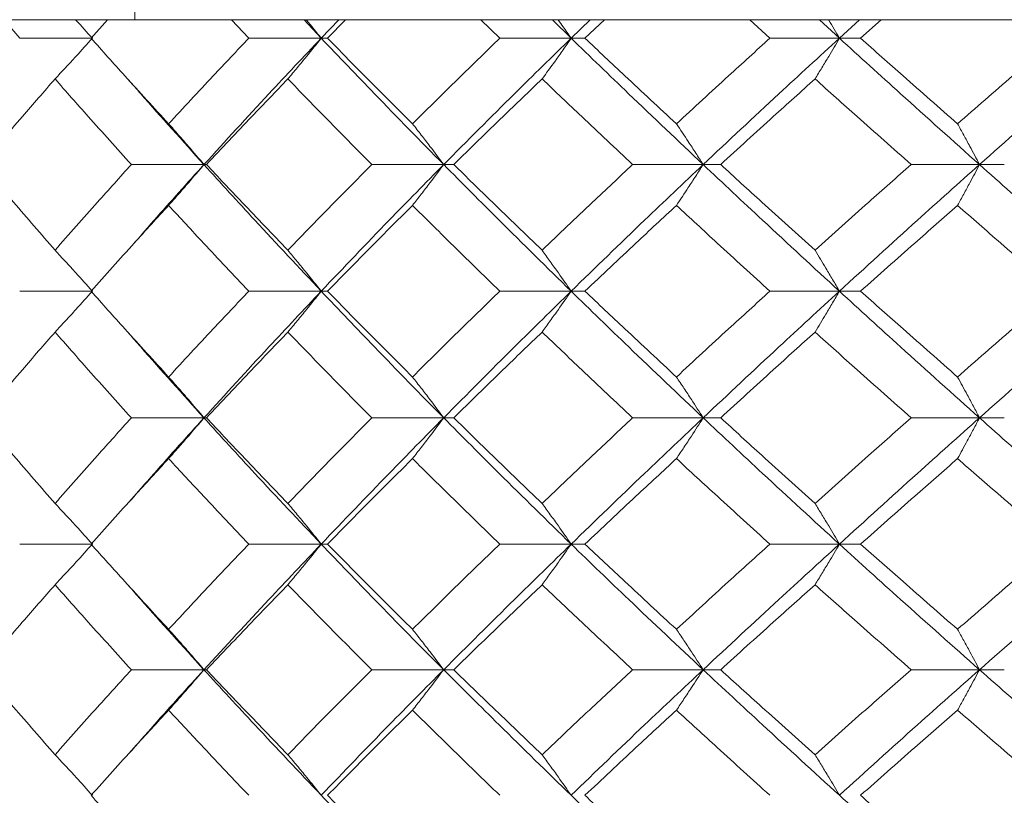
# Model space of a CAD drawing. Header units: inches. Extents: x -4.1 to 22.6, y -10.2 to 17.8.
# Tile 79 of 142: x 11.395 to 11.87, y -0.082 to 0.292. Entities that reach past the tile are written whole.
import ezdxf

# ---------------------------------------------------------------- set-up
doc = ezdxf.new("R2010")
doc.units = ezdxf.units.IN
doc.header["$MEASUREMENT"] = 0

msp = doc.modelspace()

# ---------------------------------------------------------------- linework, layer by layer
at = {"color": 7, "linetype": 'Continuous', "lineweight": 15}
for p, q in [((11.45074, 0.54188), (11.45074, 0.29202)), ((11.45451, 0.29188), (10.72591, 0.29188)), ((11.39519, 0.28306), (11.38766, 0.29188)), ((11.42962, 0.28306), (11.43758, 0.29188)), ((11.45074, 0.29202), (11.45451, 0.29188)), ((11.45451, 0.29188), (11.74002, 0.29188)), ((11.50574, 0.28306), (11.49739, 0.29188)), ((11.54067, 0.28306), (11.53237, 0.29188)), ((11.54067, 0.28306), (11.54918, 0.29188)), ((11.54371, 0.28306), (11.55245, 0.29188)), ((11.62684, 0.28306), (11.61776, 0.29188)), ((11.66126, 0.28306), (11.65225, 0.29188)), ((11.66126, 0.28306), (11.67045, 0.29188)), ((11.66794, 0.28306), (11.67735, 0.29188)), ((11.74002, 0.29188), (11.73652, 0.29202)), ((13.19724, 0.29188), (11.74002, 0.29188)), ((11.75717, 0.28306), (11.74746, 0.29188)), ((11.7907, 0.28306), (11.78108, 0.29188)), ((11.7907, 0.28306), (11.80046, 0.29188)), ((11.80094, 0.28306), (11.81093, 0.29188)), ((11.43024, 0.28306), (11.39519, 0.28306)), ((11.54067, 0.28306), (11.50574, 0.28306)), ((11.54067, 0.28306), (11.54371, 0.28306)), ((11.62684, 0.28306), (11.66126, 0.28306)), ((11.66794, 0.28306), (11.66126, 0.28306)), ((11.7907, 0.28306), (11.75717, 0.28306)), ((11.7907, 0.28306), (11.80094, 0.28306)), ((11.4841, 0.2221), (11.44907, 0.2221)), ((11.4841, 0.2221), (11.48531, 0.2221)), ((11.59977, 0.2221), (11.56505, 0.2221)), ((11.59977, 0.2221), (11.60464, 0.2221)), ((11.69094, 0.2221), (11.72496, 0.2221)), ((11.73343, 0.2221), (11.72496, 0.2221)), ((11.85829, 0.2221), (11.82534, 0.2221)), ((11.85829, 0.2221), (11.87027, 0.2221)), ((11.44746, 0.18088), (11.44743, 0.18088)), ((11.43024, 0.16098), (11.39519, 0.16098)), ((11.54067, 0.16098), (11.50574, 0.16098)), ((11.54067, 0.16098), (11.54371, 0.16098)), ((11.66126, 0.16098), (11.62684, 0.16098)), ((11.66126, 0.16098), (11.66794, 0.16098)), ((11.75717, 0.16098), (11.7907, 0.16098)), ((11.80094, 0.16098), (11.7907, 0.16098)), ((11.4841, 0.09986), (11.44907, 0.09986)), ((11.4841, 0.09986), (11.48531, 0.09986)), ((11.59977, 0.09986), (11.56505, 0.09986)), ((11.59977, 0.09986), (11.60464, 0.09986)), ((11.72496, 0.09986), (11.69094, 0.09986)), ((11.72496, 0.09986), (11.73343, 0.09986)), ((11.82534, 0.09986), (11.85829, 0.09986)), ((11.87027, 0.09986), (11.85829, 0.09986)), ((11.44746, 0.05871), (11.44743, 0.05871)), ((11.43024, 0.0389), (11.39519, 0.0389)), ((11.54067, 0.0389), (11.50574, 0.0389)), ((11.54067, 0.0389), (11.54371, 0.0389)), ((11.66126, 0.0389), (11.62684, 0.0389)), ((11.66126, 0.0389), (11.66794, 0.0389)), ((11.7907, 0.0389), (11.75717, 0.0389)), ((11.7907, 0.0389), (11.80094, 0.0389)), ((11.4841, -0.02172), (11.44907, -0.02172)), ((11.4841, -0.02172), (11.48531, -0.02172)), ((11.59977, -0.02172), (11.56505, -0.02172)), ((11.59977, -0.02172), (11.60464, -0.02172)), ((11.72496, -0.02172), (11.69094, -0.02172)), ((11.72496, -0.02172), (11.73343, -0.02172)), ((11.85829, -0.02172), (11.82534, -0.02172)), ((11.85829, -0.02172), (11.87027, -0.02172)), ((11.44746, -0.06257), (11.44743, -0.06257))]:
    msp.add_line(p, q, dxfattribs=at)
for points, knots in [([(11.42226, 0.29188), (11.42229, 0.29185), (11.42497, 0.28894), (11.42762, 0.28599), (11.43024, 0.28306)], [0, 0, 0, 0, 0.010766, 1, 1, 1, 1]), ([(11.53353, 0.29188), (11.53356, 0.29185), (11.53596, 0.28894), (11.53832, 0.28599), (11.54067, 0.28306)], [0, 0, 0, 0, 0.010766, 1, 1, 1, 1]), ([(11.66126, 0.28306), (11.65997, 0.28491), (11.65791, 0.28787), (11.65583, 0.29079), (11.65505, 0.29188)], [0, 0, 0, 0, 0.62583, 1, 1, 1, 1]), ([(11.78549, 0.29188), (11.78551, 0.29185), (11.78726, 0.28894), (11.78899, 0.28599), (11.7907, 0.28306)], [0, 0, 0, 0, 0.0107661, 1, 1, 1, 1]), ([(11.41225, 0.26343), (11.41394, 0.26523), (11.41731, 0.26884), (11.42332, 0.27537), (11.42761, 0.28014), (11.43024, 0.28306)], [0, 0, 0, 0, 0.279168, 0.558336, 1, 1, 1, 1]), ([(11.46705, 0.24179), (11.45997, 0.2495), (11.44735, 0.26327), (11.43503, 0.27702), (11.42962, 0.28306)], [0, 0, 0, 0, 0.560339, 1, 1, 1, 1]), ([(11.46705, 0.24179), (11.47419, 0.2495), (11.48693, 0.26327), (11.5, 0.27702), (11.50574, 0.28306)], [0, 0, 0, 0, 0.560339, 1, 1, 1, 1]), ([(11.4841, 0.2221), (11.49449, 0.2335), (11.51302, 0.25384), (11.53222, 0.27414), (11.54067, 0.28306)], [0, 0, 0, 0, 0.560458, 1, 1, 1, 1]), ([(11.52459, 0.26343), (11.5261, 0.26523), (11.52911, 0.26884), (11.53448, 0.27537), (11.53832, 0.28014), (11.54067, 0.28306)], [0, 0, 0, 0, 0.279168, 0.558336, 1, 1, 1, 1]), ([(11.59977, 0.2221), (11.58857, 0.2335), (11.56858, 0.25384), (11.54919, 0.27414), (11.54067, 0.28306)], [0, 0, 0, 0, 0.560458, 1, 1, 1, 1]), ([(11.58472, 0.24179), (11.57699, 0.2495), (11.56319, 0.26327), (11.54966, 0.27702), (11.54371, 0.28306)], [0, 0, 0, 0, 0.560339, 1, 1, 1, 1]), ([(11.58472, 0.24179), (11.59251, 0.2495), (11.60642, 0.26327), (11.6206, 0.27702), (11.62684, 0.28306)], [0, 0, 0, 0, 0.560339, 1, 1, 1, 1]), ([(11.59977, 0.2221), (11.6111, 0.2335), (11.63131, 0.25384), (11.65211, 0.27414), (11.66126, 0.28306)], [0, 0, 0, 0, 0.560458, 1, 1, 1, 1]), ([(11.66126, 0.28306), (11.65997, 0.28121), (11.65739, 0.27751), (11.65273, 0.27095), (11.64935, 0.26628), (11.64727, 0.26343)], [0, 0, 0, 0, 0.2791678, 0.5583357, 1, 1, 1, 1]), ([(11.72496, 0.2221), (11.71292, 0.2335), (11.69145, 0.25384), (11.67048, 0.27414), (11.66126, 0.28306)], [0, 0, 0, 0, 0.560458, 1, 1, 1, 1]), ([(11.71208, 0.24179), (11.70377, 0.2495), (11.68894, 0.26327), (11.67435, 0.27702), (11.66794, 0.28306)], [0, 0, 0, 0, 0.560339, 1, 1, 1, 1]), ([(11.71208, 0.24179), (11.72043, 0.2495), (11.73535, 0.26327), (11.7505, 0.27702), (11.75717, 0.28306)], [0, 0, 0, 0, 0.560339, 1, 1, 1, 1]), ([(11.72496, 0.2221), (11.7371, 0.2335), (11.75877, 0.25384), (11.78095, 0.27414), (11.7907, 0.28306)], [0, 0, 0, 0, 0.5604576, 1, 1, 1, 1]), ([(11.77895, 0.26343), (11.78005, 0.26523), (11.78226, 0.26884), (11.78618, 0.27537), (11.78898, 0.28014), (11.7907, 0.28306)], [0, 0, 0, 0, 0.279168, 0.558336, 1, 1, 1, 1]), ([(11.85829, 0.2221), (11.84555, 0.2335), (11.82282, 0.25384), (11.80051, 0.27414), (11.7907, 0.28306)], [0, 0, 0, 0, 0.560458, 1, 1, 1, 1]), ([(11.84772, 0.24179), (11.83893, 0.2495), (11.82325, 0.26327), (11.80775, 0.27702), (11.80094, 0.28306)], [0, 0, 0, 0, 0.560339, 1, 1, 1, 1]), ([(11.84772, 0.24179), (11.85655, 0.2495), (11.87231, 0.26327), (11.88827, 0.27702), (11.89529, 0.28306)], [0, 0, 0, 0, 0.560339, 1, 1, 1, 1]), ([(11.85829, 0.2221), (11.87112, 0.2335), (11.89401, 0.25384), (11.91732, 0.27414), (11.92756, 0.28306)], [0, 0, 0, 0, 0.560458, 1, 1, 1, 1]), ([(11.37676, 0.2221), (11.3833, 0.22983), (11.39496, 0.24361), (11.40697, 0.25737), (11.41225, 0.26343)], [0, 0, 0, 0, 0.560274, 1, 1, 1, 1]), ([(11.44907, 0.2221), (11.44211, 0.22983), (11.42968, 0.24361), (11.41757, 0.25737), (11.41225, 0.26343)], [0, 0, 0, 0, 0.560274, 1, 1, 1, 1]), ([(11.4841, 0.2221), (11.47383, 0.2335), (11.46157, 0.2471), (11.44976, 0.26067), (11.44785, 0.26287)], [0, 0, 0, 0, 0.8383544, 1, 1, 1, 1]), ([(11.48531, 0.2221), (11.49257, 0.22983), (11.50551, 0.24361), (11.51876, 0.25737), (11.52459, 0.26343)], [0, 0, 0, 0, 0.5602736, 1, 1, 1, 1]), ([(11.56505, 0.2221), (11.55742, 0.22983), (11.5438, 0.24361), (11.53046, 0.25737), (11.52459, 0.26343)], [0, 0, 0, 0, 0.5602736, 1, 1, 1, 1]), ([(11.60464, 0.2221), (11.61253, 0.22983), (11.62661, 0.24361), (11.64096, 0.25737), (11.64727, 0.26343)], [0, 0, 0, 0, 0.5602736, 1, 1, 1, 1]), ([(11.69094, 0.2221), (11.68272, 0.22983), (11.66805, 0.24361), (11.65362, 0.25737), (11.64727, 0.26343)], [0, 0, 0, 0, 0.560274, 1, 1, 1, 1]), ([(11.73343, 0.2221), (11.74187, 0.22983), (11.75693, 0.24361), (11.77223, 0.25737), (11.77895, 0.26343)], [0, 0, 0, 0, 0.560274, 1, 1, 1, 1]), ([(11.82534, 0.2221), (11.81663, 0.22983), (11.80107, 0.24361), (11.78571, 0.25737), (11.77895, 0.26343)], [0, 0, 0, 0, 0.560274, 1, 1, 1, 1]), ([(11.46705, 0.24179), (11.46865, 0.23999), (11.47184, 0.23637), (11.47754, 0.22983), (11.48161, 0.22504), (11.4841, 0.2221)], [0, 0, 0, 0, 0.27887, 0.557739, 1, 1, 1, 1]), ([(11.58472, 0.24179), (11.58613, 0.23999), (11.58895, 0.23637), (11.59398, 0.22983), (11.59757, 0.22504), (11.59977, 0.2221)], [0, 0, 0, 0, 0.27887, 0.557739, 1, 1, 1, 1]), ([(11.72496, 0.2221), (11.72377, 0.22396), (11.7214, 0.22767), (11.71711, 0.23425), (11.71399, 0.23892), (11.71208, 0.24179)], [0, 0, 0, 0, 0.27887, 0.557739, 1, 1, 1, 1]), ([(11.84772, 0.24179), (11.84871, 0.23999), (11.85069, 0.23637), (11.85422, 0.22983), (11.85675, 0.22504), (11.85829, 0.2221)], [0, 0, 0, 0, 0.27887, 0.557739, 1, 1, 1, 1]), ([(11.41225, 0.1807), (11.40554, 0.18844), (11.39355, 0.20224), (11.38189, 0.21604), (11.37676, 0.2221)], [0, 0, 0, 0, 0.5601361, 1, 1, 1, 1]), ([(11.41225, 0.1807), (11.41904, 0.18844), (11.43115, 0.20224), (11.44359, 0.21604), (11.44907, 0.2221)], [0, 0, 0, 0, 0.560136, 1, 1, 1, 1]), ([(11.44789, 0.18124), (11.45193, 0.1859), (11.46374, 0.19953), (11.47603, 0.21315), (11.4841, 0.2221)], [0, 0, 0, 0, 0.342128, 1, 1, 1, 1]), ([(11.46705, 0.2024), (11.46865, 0.20421), (11.47184, 0.20782), (11.47754, 0.21437), (11.48161, 0.21916), (11.4841, 0.2221)], [0, 0, 0, 0, 0.278775, 0.557551, 1, 1, 1, 1]), ([(11.54067, 0.16098), (11.52993, 0.1724), (11.51077, 0.19278), (11.49225, 0.21315), (11.4841, 0.2221)], [0, 0, 0, 0, 0.560155, 1, 1, 1, 1]), ([(11.52459, 0.1807), (11.51718, 0.18844), (11.50394, 0.20224), (11.49101, 0.21604), (11.48531, 0.2221)], [0, 0, 0, 0, 0.560136, 1, 1, 1, 1]), ([(11.52459, 0.1807), (11.53207, 0.18844), (11.54541, 0.20224), (11.55905, 0.21604), (11.56505, 0.2221)], [0, 0, 0, 0, 0.560136, 1, 1, 1, 1]), ([(11.54067, 0.16098), (11.55154, 0.1724), (11.57094, 0.19278), (11.59096, 0.21315), (11.59977, 0.2221)], [0, 0, 0, 0, 0.560155, 1, 1, 1, 1]), ([(11.58472, 0.2024), (11.58613, 0.20421), (11.58895, 0.20782), (11.59398, 0.21437), (11.59757, 0.21916), (11.59977, 0.2221)], [0, 0, 0, 0, 0.278775, 0.557551, 1, 1, 1, 1]), ([(11.66126, 0.16098), (11.64963, 0.1724), (11.62886, 0.19278), (11.60866, 0.21315), (11.59977, 0.2221)], [0, 0, 0, 0, 0.560155, 1, 1, 1, 1]), ([(11.64727, 0.1807), (11.63924, 0.18844), (11.62491, 0.20224), (11.61083, 0.21604), (11.60464, 0.2221)], [0, 0, 0, 0, 0.560136, 1, 1, 1, 1]), ([(11.64727, 0.1807), (11.65536, 0.18844), (11.66979, 0.20224), (11.68448, 0.21604), (11.69094, 0.2221)], [0, 0, 0, 0, 0.560136, 1, 1, 1, 1]), ([(11.66126, 0.16098), (11.67301, 0.1724), (11.69398, 0.19278), (11.7155, 0.21315), (11.72496, 0.2221)], [0, 0, 0, 0, 0.560155, 1, 1, 1, 1]), ([(11.72496, 0.2221), (11.72377, 0.22025), (11.7214, 0.21654), (11.71711, 0.20995), (11.71399, 0.20527), (11.71208, 0.2024)], [0, 0, 0, 0, 0.278776, 0.557551, 1, 1, 1, 1]), ([(11.7907, 0.16098), (11.77829, 0.1724), (11.75615, 0.19278), (11.73449, 0.21315), (11.72496, 0.2221)], [0, 0, 0, 0, 0.560155, 1, 1, 1, 1]), ([(11.77895, 0.1807), (11.77039, 0.18844), (11.75511, 0.20224), (11.74005, 0.21604), (11.73343, 0.2221)], [0, 0, 0, 0, 0.560136, 1, 1, 1, 1]), ([(11.77895, 0.1807), (11.78756, 0.18844), (11.80292, 0.20224), (11.81849, 0.21604), (11.82534, 0.2221)], [0, 0, 0, 0, 0.560136, 1, 1, 1, 1]), ([(11.7907, 0.16098), (11.8032, 0.1724), (11.82551, 0.19278), (11.84828, 0.21315), (11.85829, 0.2221)], [0, 0, 0, 0, 0.560155, 1, 1, 1, 1]), ([(11.84772, 0.2024), (11.84871, 0.20421), (11.85069, 0.20782), (11.85422, 0.21437), (11.85675, 0.21916), (11.85829, 0.2221)], [0, 0, 0, 0, 0.278775, 0.557551, 1, 1, 1, 1]), ([(11.92756, 0.16098), (11.91453, 0.1724), (11.89125, 0.19278), (11.86836, 0.21315), (11.85829, 0.2221)], [0, 0, 0, 0, 0.560155, 1, 1, 1, 1]), ([(11.42962, 0.16098), (11.43652, 0.16871), (11.44884, 0.18252), (11.46148, 0.19633), (11.46705, 0.2024)], [0, 0, 0, 0, 0.560071, 1, 1, 1, 1]), ([(11.50574, 0.16098), (11.49843, 0.16871), (11.48539, 0.18252), (11.47265, 0.19633), (11.46705, 0.2024)], [0, 0, 0, 0, 0.560071, 1, 1, 1, 1]), ([(11.54371, 0.16098), (11.55129, 0.16871), (11.56482, 0.18252), (11.57864, 0.19633), (11.58472, 0.2024)], [0, 0, 0, 0, 0.560071, 1, 1, 1, 1]), ([(11.62684, 0.16098), (11.61891, 0.16871), (11.60474, 0.18252), (11.59083, 0.19633), (11.58472, 0.2024)], [0, 0, 0, 0, 0.560071, 1, 1, 1, 1]), ([(11.66794, 0.16098), (11.67611, 0.16871), (11.6907, 0.18252), (11.70555, 0.19633), (11.71208, 0.2024)], [0, 0, 0, 0, 0.560071, 1, 1, 1, 1]), ([(11.75717, 0.16098), (11.74869, 0.16871), (11.73355, 0.18252), (11.71864, 0.19633), (11.71208, 0.2024)], [0, 0, 0, 0, 0.560071, 1, 1, 1, 1]), ([(11.80094, 0.16098), (11.80961, 0.16871), (11.82511, 0.18252), (11.84081, 0.19633), (11.84772, 0.2024)], [0, 0, 0, 0, 0.560071, 1, 1, 1, 1]), ([(11.89529, 0.16098), (11.88636, 0.16871), (11.87041, 0.18252), (11.85465, 0.19633), (11.84772, 0.2024)], [0, 0, 0, 0, 0.560071, 1, 1, 1, 1]), ([(11.41225, 0.1807), (11.41394, 0.1789), (11.41731, 0.17528), (11.42331, 0.16872), (11.42761, 0.16392), (11.43024, 0.16098)], [0, 0, 0, 0, 0.278676, 0.557352, 1, 1, 1, 1]), ([(11.52459, 0.1807), (11.5261, 0.1789), (11.52911, 0.17528), (11.53447, 0.16872), (11.53831, 0.16392), (11.54067, 0.16098)], [0, 0, 0, 0, 0.278676, 0.5573521, 1, 1, 1, 1]), ([(11.64727, 0.1807), (11.64858, 0.1789), (11.6512, 0.17528), (11.65587, 0.16872), (11.65921, 0.16392), (11.66126, 0.16098)], [0, 0, 0, 0, 0.278676, 0.557352, 1, 1, 1, 1]), ([(11.7907, 0.16098), (11.78962, 0.16284), (11.78745, 0.16655), (11.78354, 0.17314), (11.7807, 0.17783), (11.77895, 0.1807)], [0, 0, 0, 0, 0.278676, 0.557352, 1, 1, 1, 1]), ([(11.41225, 0.14126), (11.41394, 0.14307), (11.41731, 0.14668), (11.42331, 0.15324), (11.42761, 0.15804), (11.43024, 0.16098)], [0, 0, 0, 0, 0.278676, 0.557352, 1, 1, 1, 1]), ([(11.46705, 0.11956), (11.45997, 0.12729), (11.44734, 0.1411), (11.43503, 0.1549), (11.42962, 0.16098)], [0, 0, 0, 0, 0.559933, 1, 1, 1, 1]), ([(11.46705, 0.11956), (11.47419, 0.12729), (11.48694, 0.1411), (11.49999, 0.1549), (11.50574, 0.16098)], [0, 0, 0, 0, 0.559933, 1, 1, 1, 1]), ([(11.4841, 0.09986), (11.49449, 0.11126), (11.51303, 0.13163), (11.53222, 0.15201), (11.54067, 0.16098)], [0, 0, 0, 0, 0.559853, 1, 1, 1, 1]), ([(11.52459, 0.14126), (11.5261, 0.14307), (11.52911, 0.14668), (11.53447, 0.15324), (11.53831, 0.15804), (11.54067, 0.16098)], [0, 0, 0, 0, 0.278676, 0.557352, 1, 1, 1, 1]), ([(11.59977, 0.09986), (11.58857, 0.11126), (11.56857, 0.13163), (11.5492, 0.15201), (11.54067, 0.16098)], [0, 0, 0, 0, 0.559853, 1, 1, 1, 1]), ([(11.58472, 0.11956), (11.57699, 0.12729), (11.56318, 0.1411), (11.54966, 0.1549), (11.54371, 0.16098)], [0, 0, 0, 0, 0.559933, 1, 1, 1, 1]), ([(11.58472, 0.11956), (11.59251, 0.12729), (11.60642, 0.1411), (11.6206, 0.1549), (11.62684, 0.16098)], [0, 0, 0, 0, 0.559933, 1, 1, 1, 1]), ([(11.59977, 0.09986), (11.61109, 0.11126), (11.63132, 0.13163), (11.65211, 0.15201), (11.66126, 0.16098)], [0, 0, 0, 0, 0.559853, 1, 1, 1, 1]), ([(11.64727, 0.14126), (11.64858, 0.14307), (11.6512, 0.14668), (11.65587, 0.15324), (11.65921, 0.15804), (11.66126, 0.16098)], [0, 0, 0, 0, 0.278676, 0.557352, 1, 1, 1, 1]), ([(11.72496, 0.09986), (11.71293, 0.11126), (11.69143, 0.13163), (11.67048, 0.15201), (11.66126, 0.16098)], [0, 0, 0, 0, 0.559853, 1, 1, 1, 1]), ([(11.71208, 0.11956), (11.70377, 0.12729), (11.68894, 0.1411), (11.67435, 0.1549), (11.66794, 0.16098)], [0, 0, 0, 0, 0.559933, 1, 1, 1, 1]), ([(11.71208, 0.11956), (11.72043, 0.12729), (11.73535, 0.1411), (11.7505, 0.1549), (11.75717, 0.16098)], [0, 0, 0, 0, 0.559933, 1, 1, 1, 1]), ([(11.72496, 0.09986), (11.7371, 0.11126), (11.75878, 0.13163), (11.78094, 0.15201), (11.7907, 0.16098)], [0, 0, 0, 0, 0.5598527, 1, 1, 1, 1]), ([(11.7907, 0.16098), (11.78962, 0.15912), (11.78745, 0.15541), (11.78354, 0.14882), (11.7807, 0.14413), (11.77895, 0.14126)], [0, 0, 0, 0, 0.278676, 0.557352, 1, 1, 1, 1]), ([(11.85829, 0.09986), (11.84556, 0.11126), (11.82281, 0.13163), (11.80051, 0.15201), (11.7907, 0.16098)], [0, 0, 0, 0, 0.559853, 1, 1, 1, 1]), ([(11.84772, 0.11956), (11.83893, 0.12729), (11.82324, 0.1411), (11.80775, 0.1549), (11.80094, 0.16098)], [0, 0, 0, 0, 0.559933, 1, 1, 1, 1]), ([(11.84772, 0.11956), (11.85655, 0.12729), (11.87232, 0.1411), (11.88827, 0.1549), (11.89529, 0.16098)], [0, 0, 0, 0, 0.559933, 1, 1, 1, 1]), ([(11.85829, 0.09986), (11.87112, 0.11126), (11.89402, 0.13163), (11.91731, 0.15201), (11.92756, 0.16098)], [0, 0, 0, 0, 0.559853, 1, 1, 1, 1]), ([(11.37676, 0.09986), (11.3833, 0.10758), (11.39497, 0.12138), (11.40697, 0.13518), (11.41225, 0.14126)], [0, 0, 0, 0, 0.559868, 1, 1, 1, 1]), ([(11.44907, 0.09986), (11.44211, 0.10758), (11.42968, 0.12138), (11.41758, 0.13518), (11.41225, 0.14126)], [0, 0, 0, 0, 0.559868, 1, 1, 1, 1]), ([(11.4841, 0.09986), (11.47383, 0.11126), (11.46156, 0.12487), (11.44976, 0.13849), (11.44785, 0.1407)], [0, 0, 0, 0, 0.837682, 1, 1, 1, 1]), ([(11.48531, 0.09986), (11.49256, 0.10758), (11.50551, 0.12138), (11.51876, 0.13518), (11.52459, 0.14126)], [0, 0, 0, 0, 0.559868, 1, 1, 1, 1]), ([(11.56505, 0.09986), (11.55742, 0.10758), (11.54379, 0.12138), (11.53046, 0.13518), (11.52459, 0.14126)], [0, 0, 0, 0, 0.559868, 1, 1, 1, 1]), ([(11.60464, 0.09986), (11.61253, 0.10758), (11.62661, 0.12138), (11.64096, 0.13518), (11.64727, 0.14126)], [0, 0, 0, 0, 0.5598675, 1, 1, 1, 1]), ([(11.69094, 0.09986), (11.68272, 0.10758), (11.66804, 0.12138), (11.65362, 0.13518), (11.64727, 0.14126)], [0, 0, 0, 0, 0.559868, 1, 1, 1, 1]), ([(11.73343, 0.09986), (11.74187, 0.10758), (11.75694, 0.12138), (11.77222, 0.13518), (11.77895, 0.14126)], [0, 0, 0, 0, 0.559868, 1, 1, 1, 1]), ([(11.82534, 0.09986), (11.81663, 0.10758), (11.80106, 0.12138), (11.78571, 0.13518), (11.77895, 0.14126)], [0, 0, 0, 0, 0.5598675, 1, 1, 1, 1]), ([(11.46705, 0.11956), (11.46865, 0.11775), (11.47184, 0.11414), (11.47754, 0.10759), (11.48161, 0.1028), (11.4841, 0.09986)], [0, 0, 0, 0, 0.278775, 0.557551, 1, 1, 1, 1]), ([(11.58472, 0.11956), (11.58613, 0.11775), (11.58895, 0.11414), (11.59398, 0.10759), (11.59757, 0.1028), (11.59977, 0.09986)], [0, 0, 0, 0, 0.278775, 0.557551, 1, 1, 1, 1]), ([(11.71208, 0.11956), (11.71328, 0.11775), (11.7157, 0.11414), (11.72, 0.10759), (11.72307, 0.1028), (11.72496, 0.09986)], [0, 0, 0, 0, 0.278775, 0.557551, 1, 1, 1, 1]), ([(11.85829, 0.09986), (11.85732, 0.10171), (11.85537, 0.10542), (11.85185, 0.11201), (11.84929, 0.11669), (11.84772, 0.11956)], [0, 0, 0, 0, 0.2787755, 0.557551, 1, 1, 1, 1]), ([(11.41225, 0.05853), (11.40554, 0.06624), (11.39354, 0.08001), (11.38189, 0.09379), (11.37676, 0.09986)], [0, 0, 0, 0, 0.55973, 1, 1, 1, 1]), ([(11.41225, 0.05853), (11.41903, 0.06624), (11.43115, 0.08001), (11.44359, 0.09379), (11.44907, 0.09986)], [0, 0, 0, 0, 0.55973, 1, 1, 1, 1]), ([(11.44789, 0.05908), (11.45192, 0.06372), (11.46375, 0.07729), (11.47602, 0.0909), (11.4841, 0.09986)], [0, 0, 0, 0, 0.341432, 1, 1, 1, 1]), ([(11.46705, 0.08017), (11.46865, 0.08198), (11.47184, 0.08559), (11.47754, 0.09213), (11.48161, 0.09692), (11.4841, 0.09986)], [0, 0, 0, 0, 0.2788696, 0.5577393, 1, 1, 1, 1]), ([(11.54067, 0.0389), (11.52993, 0.05026), (11.51075, 0.07056), (11.49225, 0.0909), (11.4841, 0.09986)], [0, 0, 0, 0, 0.55955, 1, 1, 1, 1]), ([(11.52459, 0.05853), (11.51718, 0.06624), (11.50394, 0.08001), (11.49101, 0.09379), (11.48531, 0.09986)], [0, 0, 0, 0, 0.55973, 1, 1, 1, 1]), ([(11.52459, 0.05853), (11.53206, 0.06624), (11.54542, 0.08001), (11.55905, 0.09379), (11.56505, 0.09986)], [0, 0, 0, 0, 0.55973, 1, 1, 1, 1]), ([(11.54067, 0.0389), (11.55153, 0.05026), (11.57095, 0.07056), (11.59096, 0.0909), (11.59977, 0.09986)], [0, 0, 0, 0, 0.55955, 1, 1, 1, 1]), ([(11.58472, 0.08017), (11.58613, 0.08198), (11.58895, 0.08559), (11.59398, 0.09213), (11.59757, 0.09692), (11.59977, 0.09986)], [0, 0, 0, 0, 0.27887, 0.557739, 1, 1, 1, 1]), ([(11.66126, 0.0389), (11.64963, 0.05026), (11.62885, 0.07056), (11.60866, 0.0909), (11.59977, 0.09986)], [0, 0, 0, 0, 0.55955, 1, 1, 1, 1]), ([(11.64727, 0.05853), (11.63924, 0.06624), (11.6249, 0.08001), (11.61083, 0.09379), (11.60464, 0.09986)], [0, 0, 0, 0, 0.55973, 1, 1, 1, 1]), ([(11.64727, 0.05853), (11.65535, 0.06624), (11.66979, 0.08001), (11.68447, 0.09379), (11.69094, 0.09986)], [0, 0, 0, 0, 0.55973, 1, 1, 1, 1]), ([(11.66126, 0.0389), (11.673, 0.05026), (11.694, 0.07056), (11.71549, 0.0909), (11.72496, 0.09986)], [0, 0, 0, 0, 0.5595503, 1, 1, 1, 1]), ([(11.71208, 0.08017), (11.71328, 0.08198), (11.7157, 0.08559), (11.72, 0.09213), (11.72307, 0.09692), (11.72496, 0.09986)], [0, 0, 0, 0, 0.27887, 0.557739, 1, 1, 1, 1]), ([(11.7907, 0.0389), (11.7783, 0.05026), (11.75614, 0.07056), (11.73449, 0.0909), (11.72496, 0.09986)], [0, 0, 0, 0, 0.55955, 1, 1, 1, 1]), ([(11.77895, 0.05853), (11.7704, 0.06624), (11.75511, 0.08001), (11.74006, 0.09379), (11.73343, 0.09986)], [0, 0, 0, 0, 0.55973, 1, 1, 1, 1]), ([(11.77895, 0.05853), (11.78755, 0.06624), (11.80292, 0.08001), (11.81849, 0.09379), (11.82534, 0.09986)], [0, 0, 0, 0, 0.55973, 1, 1, 1, 1]), ([(11.7907, 0.0389), (11.80319, 0.05026), (11.82553, 0.07056), (11.84828, 0.0909), (11.85829, 0.09986)], [0, 0, 0, 0, 0.55955, 1, 1, 1, 1]), ([(11.85829, 0.09986), (11.85732, 0.098), (11.85537, 0.09429), (11.85185, 0.08771), (11.84929, 0.08304), (11.84772, 0.08017)], [0, 0, 0, 0, 0.27887, 0.557739, 1, 1, 1, 1]), ([(11.92756, 0.0389), (11.91453, 0.05026), (11.89124, 0.07056), (11.86837, 0.0909), (11.85829, 0.09986)], [0, 0, 0, 0, 0.55955, 1, 1, 1, 1]), ([(11.42962, 0.0389), (11.43652, 0.0466), (11.44884, 0.06034), (11.46148, 0.07411), (11.46705, 0.08017)], [0, 0, 0, 0, 0.559665, 1, 1, 1, 1]), ([(11.50574, 0.0389), (11.49844, 0.0466), (11.48538, 0.06034), (11.47265, 0.07411), (11.46705, 0.08017)], [0, 0, 0, 0, 0.5596645, 1, 1, 1, 1]), ([(11.54371, 0.0389), (11.55129, 0.0466), (11.56483, 0.06034), (11.57864, 0.07411), (11.58472, 0.08017)], [0, 0, 0, 0, 0.559665, 1, 1, 1, 1]), ([(11.62684, 0.0389), (11.61891, 0.0466), (11.60473, 0.06034), (11.59084, 0.07411), (11.58472, 0.08017)], [0, 0, 0, 0, 0.559665, 1, 1, 1, 1]), ([(11.66794, 0.0389), (11.67611, 0.0466), (11.69071, 0.06034), (11.70554, 0.07411), (11.71208, 0.08017)], [0, 0, 0, 0, 0.559665, 1, 1, 1, 1]), ([(11.75717, 0.0389), (11.74869, 0.0466), (11.73354, 0.06034), (11.71864, 0.07411), (11.71208, 0.08017)], [0, 0, 0, 0, 0.559665, 1, 1, 1, 1]), ([(11.80094, 0.0389), (11.80961, 0.0466), (11.82512, 0.06034), (11.84081, 0.07411), (11.84772, 0.08017)], [0, 0, 0, 0, 0.559665, 1, 1, 1, 1]), ([(11.89529, 0.0389), (11.88636, 0.0466), (11.87041, 0.06034), (11.85466, 0.07411), (11.84772, 0.08017)], [0, 0, 0, 0, 0.559665, 1, 1, 1, 1]), ([(11.41225, 0.05853), (11.41394, 0.05673), (11.41731, 0.05312), (11.42332, 0.0466), (11.42761, 0.04182), (11.43024, 0.0389)], [0, 0, 0, 0, 0.279168, 0.558336, 1, 1, 1, 1]), ([(11.52459, 0.05853), (11.5261, 0.05673), (11.52911, 0.05312), (11.53448, 0.0466), (11.53832, 0.04182), (11.54067, 0.0389)], [0, 0, 0, 0, 0.279168, 0.558336, 1, 1, 1, 1]), ([(11.64727, 0.05853), (11.64858, 0.05673), (11.65121, 0.05312), (11.65588, 0.0466), (11.65921, 0.04182), (11.66126, 0.0389)], [0, 0, 0, 0, 0.279168, 0.558336, 1, 1, 1, 1]), ([(11.77895, 0.05853), (11.78005, 0.05673), (11.78226, 0.05312), (11.78618, 0.0466), (11.78898, 0.04182), (11.7907, 0.0389)], [0, 0, 0, 0, 0.279168, 0.558336, 1, 1, 1, 1]), ([(11.41225, 0.0193), (11.41394, 0.0211), (11.41732, 0.0247), (11.42333, 0.03122), (11.42761, 0.03598), (11.43024, 0.0389)], [0, 0, 0, 0, 0.279356, 0.558712, 1, 1, 1, 1]), ([(11.46705, -0.00221), (11.45998, 0.00545), (11.44734, 0.01914), (11.43503, 0.03286), (11.42962, 0.0389)], [0, 0, 0, 0, 0.559527, 1, 1, 1, 1]), ([(11.46705, -0.00221), (11.47419, 0.00545), (11.48694, 0.01914), (11.49999, 0.03286), (11.50574, 0.0389)], [0, 0, 0, 0, 0.559527, 1, 1, 1, 1]), ([(11.4841, -0.02172), (11.49448, -0.01044), (11.51304, 0.00974), (11.53222, 0.02998), (11.54067, 0.0389)], [0, 0, 0, 0, 0.559248, 1, 1, 1, 1]), ([(11.52459, 0.0193), (11.5261, 0.0211), (11.52912, 0.0247), (11.53449, 0.03122), (11.53832, 0.03598), (11.54067, 0.0389)], [0, 0, 0, 0, 0.279356, 0.558712, 1, 1, 1, 1]), ([(11.59977, -0.02172), (11.58858, -0.01044), (11.56856, 0.00974), (11.5492, 0.02998), (11.54067, 0.0389)], [0, 0, 0, 0, 0.559248, 1, 1, 1, 1]), ([(11.58472, -0.00221), (11.57699, 0.00545), (11.56317, 0.01914), (11.54966, 0.03286), (11.54371, 0.0389)], [0, 0, 0, 0, 0.559527, 1, 1, 1, 1]), ([(11.58472, -0.00221), (11.59251, 0.00545), (11.60643, 0.01914), (11.6206, 0.03286), (11.62684, 0.0389)], [0, 0, 0, 0, 0.559527, 1, 1, 1, 1]), ([(11.59977, -0.02172), (11.61109, -0.01044), (11.63133, 0.00974), (11.6521, 0.02998), (11.66126, 0.0389)], [0, 0, 0, 0, 0.559248, 1, 1, 1, 1]), ([(11.64727, 0.0193), (11.64859, 0.0211), (11.65121, 0.0247), (11.65588, 0.03122), (11.65922, 0.03598), (11.66126, 0.0389)], [0, 0, 0, 0, 0.279356, 0.5587121, 1, 1, 1, 1]), ([(11.72496, -0.02172), (11.71293, -0.01044), (11.69142, 0.00974), (11.67049, 0.02998), (11.66126, 0.0389)], [0, 0, 0, 0, 0.559248, 1, 1, 1, 1]), ([(11.71208, -0.00221), (11.70377, 0.00545), (11.68893, 0.01914), (11.67436, 0.03286), (11.66794, 0.0389)], [0, 0, 0, 0, 0.559527, 1, 1, 1, 1]), ([(11.71208, -0.00221), (11.72043, 0.00545), (11.73536, 0.01914), (11.7505, 0.03286), (11.75717, 0.0389)], [0, 0, 0, 0, 0.559527, 1, 1, 1, 1]), ([(11.72496, -0.02172), (11.7371, -0.01044), (11.7588, 0.00974), (11.78094, 0.02998), (11.7907, 0.0389)], [0, 0, 0, 0, 0.559248, 1, 1, 1, 1]), ([(11.77895, 0.0193), (11.78006, 0.0211), (11.78226, 0.0247), (11.78618, 0.03122), (11.78898, 0.03598), (11.7907, 0.0389)], [0, 0, 0, 0, 0.279356, 0.558712, 1, 1, 1, 1]), ([(11.85829, -0.02172), (11.84556, -0.01044), (11.8228, 0.00974), (11.80052, 0.02998), (11.7907, 0.0389)], [0, 0, 0, 0, 0.559248, 1, 1, 1, 1]), ([(11.84772, -0.00221), (11.83893, 0.00545), (11.82323, 0.01914), (11.80775, 0.03286), (11.80094, 0.0389)], [0, 0, 0, 0, 0.559527, 1, 1, 1, 1]), ([(11.84772, -0.00221), (11.85655, 0.00545), (11.87232, 0.01914), (11.88826, 0.03286), (11.89529, 0.0389)], [0, 0, 0, 0, 0.559527, 1, 1, 1, 1]), ([(11.85829, -0.02172), (11.87111, -0.01044), (11.89404, 0.00974), (11.91731, 0.02998), (11.92756, 0.0389)], [0, 0, 0, 0, 0.559248, 1, 1, 1, 1]), ([(11.37676, -0.02172), (11.3833, -0.01408), (11.39497, -0.00042), (11.40697, 0.01327), (11.41225, 0.0193)], [0, 0, 0, 0, 0.559462, 1, 1, 1, 1]), ([(11.44907, -0.02172), (11.44211, -0.01408), (11.42967, -0.00042), (11.41758, 0.01327), (11.41225, 0.0193)], [0, 0, 0, 0, 0.559462, 1, 1, 1, 1]), ([(11.48531, -0.02172), (11.49256, -0.01408), (11.50552, -0.00042), (11.51876, 0.01327), (11.52459, 0.0193)], [0, 0, 0, 0, 0.559462, 1, 1, 1, 1]), ([(11.56505, -0.02172), (11.55742, -0.01408), (11.54379, -0.00042), (11.53046, 0.01327), (11.52459, 0.0193)], [0, 0, 0, 0, 0.559462, 1, 1, 1, 1]), ([(11.60464, -0.02172), (11.61252, -0.01408), (11.62662, -0.00042), (11.64096, 0.01327), (11.64727, 0.0193)], [0, 0, 0, 0, 0.559462, 1, 1, 1, 1]), ([(11.69094, -0.02172), (11.68272, -0.01408), (11.66804, -0.00042), (11.65362, 0.01327), (11.64727, 0.0193)], [0, 0, 0, 0, 0.559462, 1, 1, 1, 1]), ([(11.73343, -0.02172), (11.74186, -0.01408), (11.75694, -0.00042), (11.77222, 0.01327), (11.77895, 0.0193)], [0, 0, 0, 0, 0.559462, 1, 1, 1, 1]), ([(11.82534, -0.02172), (11.81663, -0.01408), (11.80106, -0.00042), (11.78571, 0.01327), (11.77895, 0.0193)], [0, 0, 0, 0, 0.559462, 1, 1, 1, 1]), ([(11.4841, -0.02172), (11.47383, -0.01044), (11.46155, 0.00304), (11.44977, 0.01656), (11.44785, 0.01876)], [0, 0, 0, 0, 0.837047, 1, 1, 1, 1]), ([(11.46705, -0.00221), (11.46865, -0.00401), (11.47186, -0.0076), (11.47755, -0.01409), (11.48162, -0.01882), (11.4841, -0.02172)], [0, 0, 0, 0, 0.279852, 0.559705, 1, 1, 1, 1]), ([(11.58472, -0.00221), (11.58613, -0.00401), (11.58896, -0.0076), (11.59399, -0.01409), (11.59758, -0.01882), (11.59977, -0.02172)], [0, 0, 0, 0, 0.279852, 0.559705, 1, 1, 1, 1]), ([(11.71208, -0.00221), (11.71329, -0.00401), (11.71571, -0.0076), (11.72001, -0.01409), (11.72308, -0.01882), (11.72496, -0.02172)], [0, 0, 0, 0, 0.279852, 0.559705, 1, 1, 1, 1]), ([(11.84772, -0.00221), (11.84871, -0.00401), (11.8507, -0.0076), (11.85423, -0.01409), (11.85675, -0.01882), (11.85829, -0.02172)], [0, 0, 0, 0, 0.279852, 0.559705, 1, 1, 1, 1]), ([(11.41225, -0.06274), (11.40553, -0.05507), (11.39355, -0.04138), (11.38189, -0.02772), (11.37676, -0.02172)], [0, 0, 0, 0, 0.560541, 1, 1, 1, 1]), ([(11.41225, -0.06274), (11.41904, -0.05507), (11.43114, -0.04138), (11.44359, -0.02772), (11.44907, -0.02172)], [0, 0, 0, 0, 0.560541, 1, 1, 1, 1]), ([(11.44789, -0.06222), (11.45194, -0.05758), (11.46374, -0.04406), (11.47603, -0.03058), (11.4841, -0.02172)], [0, 0, 0, 0, 0.3427989, 1, 1, 1, 1]), ([(11.46705, -0.04123), (11.46865, -0.03943), (11.47186, -0.03583), (11.47755, -0.02935), (11.48162, -0.02461), (11.4841, -0.02172)], [0, 0, 0, 0, 0.279852, 0.559705, 1, 1, 1, 1]), ([(11.54067, -0.08234), (11.52993, -0.07099), (11.51078, -0.05075), (11.49224, -0.03058), (11.4841, -0.02172)], [0, 0, 0, 0, 0.560759, 1, 1, 1, 1]), ([(11.52459, -0.06274), (11.51717, -0.05507), (11.50395, -0.04138), (11.491, -0.02772), (11.48531, -0.02172)], [0, 0, 0, 0, 0.560541, 1, 1, 1, 1]), ([(11.52459, -0.06274), (11.53207, -0.05507), (11.54541, -0.04138), (11.55905, -0.02772), (11.56505, -0.02172)], [0, 0, 0, 0, 0.560541, 1, 1, 1, 1]), ([(11.54067, -0.08234), (11.55154, -0.07099), (11.57093, -0.05075), (11.59097, -0.03058), (11.59977, -0.02172)], [0, 0, 0, 0, 0.560759, 1, 1, 1, 1]), ([(11.58472, -0.04123), (11.58613, -0.03943), (11.58896, -0.03583), (11.59399, -0.02935), (11.59758, -0.02461), (11.59977, -0.02172)], [0, 0, 0, 0, 0.279852, 0.559705, 1, 1, 1, 1]), ([(11.66126, -0.08234), (11.64962, -0.07099), (11.62887, -0.05075), (11.60865, -0.03058), (11.59977, -0.02172)], [0, 0, 0, 0, 0.560759, 1, 1, 1, 1]), ([(11.64727, -0.06274), (11.63924, -0.05507), (11.62491, -0.04138), (11.61083, -0.02772), (11.60464, -0.02172)], [0, 0, 0, 0, 0.560541, 1, 1, 1, 1]), ([(11.64727, -0.06274), (11.65536, -0.05507), (11.66978, -0.04138), (11.68448, -0.02772), (11.69094, -0.02172)], [0, 0, 0, 0, 0.560541, 1, 1, 1, 1]), ([(11.66126, -0.08234), (11.67301, -0.07099), (11.69397, -0.05075), (11.7155, -0.03058), (11.72496, -0.02172)], [0, 0, 0, 0, 0.560759, 1, 1, 1, 1]), ([(11.71208, -0.04123), (11.71329, -0.03943), (11.71571, -0.03583), (11.72001, -0.02935), (11.72308, -0.02461), (11.72496, -0.02172)], [0, 0, 0, 0, 0.2798524, 0.5597049, 1, 1, 1, 1]), ([(11.7907, -0.08234), (11.77829, -0.07099), (11.75616, -0.05075), (11.73448, -0.03058), (11.72496, -0.02172)], [0, 0, 0, 0, 0.560759, 1, 1, 1, 1]), ([(11.77895, -0.06274), (11.77039, -0.05507), (11.75512, -0.04138), (11.74005, -0.02772), (11.73343, -0.02172)], [0, 0, 0, 0, 0.560541, 1, 1, 1, 1]), ([(11.77895, -0.06274), (11.78756, -0.05507), (11.80291, -0.04138), (11.8185, -0.02772), (11.82534, -0.02172)], [0, 0, 0, 0, 0.560541, 1, 1, 1, 1]), ([(11.7907, -0.08234), (11.8032, -0.07099), (11.8255, -0.05075), (11.84829, -0.03058), (11.85829, -0.02172)], [0, 0, 0, 0, 0.560759, 1, 1, 1, 1]), ([(11.84772, -0.04123), (11.84871, -0.03943), (11.8507, -0.03583), (11.85423, -0.02935), (11.85675, -0.02461), (11.85829, -0.02172)], [0, 0, 0, 0, 0.279852, 0.559705, 1, 1, 1, 1]), ([(11.92756, -0.08234), (11.91452, -0.07099), (11.89126, -0.05075), (11.86836, -0.03058), (11.85829, -0.02172)], [0, 0, 0, 0, 0.560759, 1, 1, 1, 1]), ([(11.42962, -0.08234), (11.43652, -0.07465), (11.44883, -0.06093), (11.46149, -0.04724), (11.46705, -0.04123)], [0, 0, 0, 0, 0.560476, 1, 1, 1, 1]), ([(11.50574, -0.08234), (11.49843, -0.07465), (11.48539, -0.06093), (11.47265, -0.04724), (11.46705, -0.04123)], [0, 0, 0, 0, 0.560476, 1, 1, 1, 1]), ([(11.54371, -0.08234), (11.55129, -0.07465), (11.56482, -0.06093), (11.57864, -0.04724), (11.58472, -0.04123)], [0, 0, 0, 0, 0.560476, 1, 1, 1, 1]), ([(11.62684, -0.08234), (11.6189, -0.07465), (11.60474, -0.06093), (11.59083, -0.04724), (11.58472, -0.04123)], [0, 0, 0, 0, 0.560476, 1, 1, 1, 1]), ([(11.66794, -0.08234), (11.67611, -0.07465), (11.6907, -0.06093), (11.70555, -0.04724), (11.71208, -0.04123)], [0, 0, 0, 0, 0.560476, 1, 1, 1, 1]), ([(11.75717, -0.08234), (11.74869, -0.07465), (11.73355, -0.06093), (11.71863, -0.04724), (11.71208, -0.04123)], [0, 0, 0, 0, 0.5604762, 1, 1, 1, 1]), ([(11.80094, -0.08234), (11.80962, -0.07465), (11.8251, -0.06093), (11.84082, -0.04724), (11.84772, -0.04123)], [0, 0, 0, 0, 0.560476, 1, 1, 1, 1]), ([(11.89529, -0.08234), (11.88635, -0.07465), (11.87042, -0.06093), (11.85465, -0.04724), (11.84772, -0.04123)], [0, 0, 0, 0, 0.560476, 1, 1, 1, 1]), ([(11.41225, -0.06274), (11.41394, -0.06454), (11.41732, -0.06814), (11.42333, -0.07466), (11.42761, -0.07942), (11.43024, -0.08234)], [0, 0, 0, 0, 0.279356, 0.558712, 1, 1, 1, 1]), ([(11.52459, -0.06274), (11.5261, -0.06454), (11.52912, -0.06814), (11.53449, -0.07466), (11.53832, -0.07942), (11.54067, -0.08234)], [0, 0, 0, 0, 0.279356, 0.558712, 1, 1, 1, 1]), ([(11.64727, -0.06274), (11.64859, -0.06454), (11.65121, -0.06814), (11.65588, -0.07466), (11.65922, -0.07942), (11.66126, -0.08234)], [0, 0, 0, 0, 0.279356, 0.558712, 1, 1, 1, 1]), ([(11.77895, -0.06274), (11.78006, -0.06454), (11.78226, -0.06814), (11.78618, -0.07466), (11.78898, -0.07942), (11.7907, -0.08234)], [0, 0, 0, 0, 0.279356, 0.558712, 1, 1, 1, 1]), ([(11.46705, -0.12361), (11.45997, -0.1159), (11.44735, -0.10213), (11.43503, -0.08838), (11.42962, -0.08234)], [0, 0, 0, 0, 0.560339, 1, 1, 1, 1]), ([(11.59977, -0.1433), (11.58857, -0.1319), (11.56858, -0.11156), (11.54919, -0.09126), (11.54067, -0.08234)], [0, 0, 0, 0, 0.560458, 1, 1, 1, 1]), ([(11.58472, -0.12361), (11.57699, -0.1159), (11.56319, -0.10213), (11.54966, -0.08838), (11.54371, -0.08234)], [0, 0, 0, 0, 0.560339, 1, 1, 1, 1]), ([(11.72496, -0.1433), (11.71292, -0.1319), (11.69145, -0.11156), (11.67048, -0.09126), (11.66126, -0.08234)], [0, 0, 0, 0, 0.560458, 1, 1, 1, 1]), ([(11.71208, -0.12361), (11.70377, -0.1159), (11.68894, -0.10213), (11.67435, -0.08838), (11.66794, -0.08234)], [0, 0, 0, 0, 0.560339, 1, 1, 1, 1]), ([(11.85829, -0.1433), (11.84555, -0.1319), (11.82282, -0.11156), (11.80051, -0.09126), (11.7907, -0.08234)], [0, 0, 0, 0, 0.560458, 1, 1, 1, 1]), ([(11.84772, -0.12361), (11.83893, -0.1159), (11.82325, -0.10213), (11.80775, -0.08838), (11.80094, -0.08234)], [0, 0, 0, 0, 0.560339, 1, 1, 1, 1])]:
    msp.add_open_spline(points, degree=3, knots=knots, dxfattribs=at)

doc.saveas('drawing.dxf')
